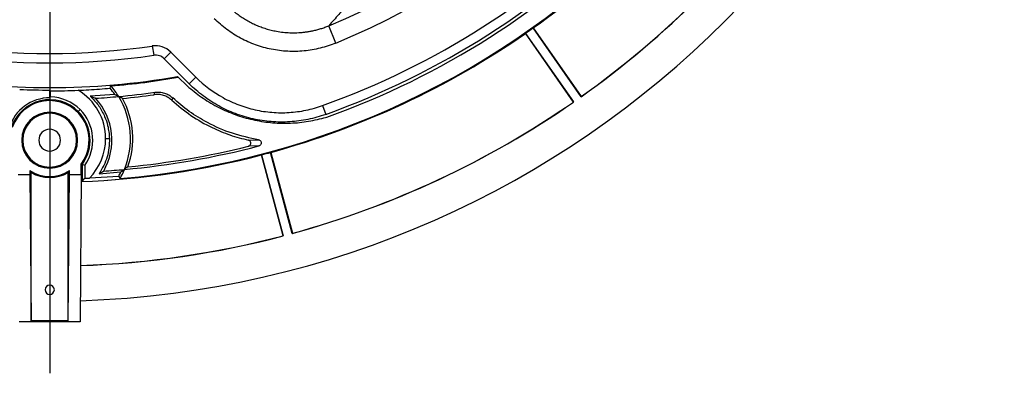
# Model space of a CAD drawing. Header units: millimetres. Extents: x 0 to 594, y 0 to 420.
# Tile 37 of 50: x 396 to 449, y 198 to 217. Entities that reach past the tile are written whole.
import ezdxf

# ---------------------------------------------------------------- set-up
doc = ezdxf.new("R2010")
doc.units = ezdxf.units.MM
doc.layers.add('SLD-0', color=7, linetype='Continuous')

# ---------------------------------------------------------------- blocks, each defined once
blk = doc.blocks.new('SW_CENTERMARKSYMBOL_1')
at = {"layer": 'SLD-0', "color": 0}
blk.add_line((0, -1.667), (0, -55.058), dxfattribs=at)

msp = doc.modelspace()

# ---------------------------------------------------------------- linework, layer by layer
at = {"color": 7, "linetype": 'Continuous', "lineweight": 25}
for p, q in [((412.826, 215.961), (412.447, 216.886)), ((422.988, 216.474), (425.558, 212.805)), ((425.566, 212.803), (422.991, 216.48)), ((425.975, 213.09), (423.401, 216.767)), ((423.407, 216.768), (425.977, 213.098)), ((402.985, 215.802), (403.057, 215.307)), ((403.979, 215.472), (403.625, 215.119)), ((403.979, 215.472), (405.317, 214.134)), ((404.964, 213.78), (403.625, 215.119)), ((404.34, 214.168), (404.377, 214.131)), ((404.377, 214.131), (404.846, 213.662)), ((405.317, 214.134), (404.964, 213.78)), ((397.496, 213.445), (397.496, 213.43)), ((397.496, 213.044), (397.496, 213.43)), ((397.499, 213.044), (397.499, 213.43)), ((397.528, 213.073), (397.528, 213.401)), ((397.496, 213.044), (397.496, 213.029)), ((400.98, 213.2), (399.658, 213.116)), ((399.749, 213.028), (399.789, 213.068)), ((397.482, 212.203), (397.482, 212.261)), ((399.014, 212.293), (399.117, 212.396)), ((412.111, 212.615), (412.28, 212.144)), ((400.482, 210.847), (400.688, 210.847)), ((408.132, 210.763), (408.683, 210.782)), ((408.699, 210.456), (408.136, 210.439)), ((410.488, 205.772), (409.327, 210.108)), ((409.333, 210.107), (410.492, 205.78)), ((408.839, 209.974), (409.998, 205.647)), ((410.005, 205.643), (408.844, 209.979)), ((396.424, 209.133), (396.424, 208.928)), ((396.482, 201.094), (396.482, 209.029)), ((397.482, 209.319), (397.482, 209.261)), ((398.482, 201.094), (398.482, 209.029)), ((398.54, 208.928), (398.54, 209.133)), ((399.169, 208.928), (399.169, 209.483)), ((399.215, 209.461), (399.215, 208.569)), ((399.361, 209.413), (399.361, 208.72)), ((400.141, 208.968), (401.301, 209.061)), ((395.795, 208.928), (396.424, 208.928)), ((396.424, 208.928), (396.482, 201.094)), ((398.482, 201.094), (398.54, 208.928)), ((398.54, 208.928), (399.169, 208.928)), ((399.169, 208.928), (399.11, 201.036)), ((401.181, 208.824), (399.609, 208.732)), ((399.11, 201.036), (395.853, 201.036)), ((398.482, 201.094), (396.482, 201.094))]:
    msp.add_line(p, q, dxfattribs=at)
at = {"color": 7, "linetype": 'Continuous', "lineweight": 25, "flags": 128}
for points in [[(422.988, 216.474), (422.99, 216.478), (422.991, 216.48)], [(423.407, 216.768), (423.404, 216.767), (423.401, 216.767)], [(397.499, 213.43), (397.499, 213.43), (397.499, 213.43), (397.498, 213.43), (397.498, 213.43), (397.498, 213.43), (397.497, 213.43), (397.497, 213.43), (397.496, 213.43)], [(397.499, 213.43), (397.516, 213.414), (397.528, 213.401)], [(400.723, 213.544), (400.751, 213.612), (400.773, 213.666)], [(403.082, 213.197), (403.104, 213.269), (403.121, 213.326)], [(397.528, 213.073), (397.512, 213.057), (397.499, 213.044)], [(404.077, 213.026), (404.052, 212.956), (404.032, 212.901)], [(425.566, 212.803), (425.561, 212.804), (425.558, 212.805)], [(425.975, 213.09), (425.976, 213.094), (425.977, 213.098)], [(409.333, 210.107), (409.329, 210.108), (409.327, 210.108)], [(408.839, 209.974), (408.841, 209.977), (408.844, 209.979)], [(399.361, 209.413), (399.279, 209.44), (399.215, 209.461)], [(399.361, 208.72), (399.279, 208.636), (399.215, 208.569)], [(401.181, 208.824), (401.221, 208.761), (401.253, 208.712)], [(410.005, 205.643), (410.001, 205.645), (409.998, 205.647)], [(410.488, 205.772), (410.491, 205.776), (410.492, 205.78)]]:
    msp.add_lwpolyline(points, dxfattribs=at)
at = {"color": 7, "linetype": 'Continuous', "lineweight": 25}
for centre, radius, start, end in [((397.482, 253.347), 51.2, 271.832, 358.168), ((397.482, 253.347), 44.794, 274.829, 355.171), ((397.482, 253.347), 43.28, 289.7563, 340.2436), ((397.482, 253.347), 43.78, 289.7563, 340.2436), ((397.482, 253.347), 43.947, 289.7563, 340.2437), ((397.482, 253.347), 39.413, 292.315, 337.685), ((397.482, 253.347), 40.412, 292.315, 337.685), ((397.482, 253.347), 44.832, 305.3195, 324.6805), ((397.482, 253.347), 44.835, 305.3269, 324.6731), ((397.482, 253.347), 49.321, 305.2904, 324.7096), ((397.482, 253.347), 49.315, 305.2972, 324.7028), ((397.482, 253.347), 44.832, 285.3195, 304.6805), ((397.482, 253.347), 44.835, 285.3269, 304.6731), ((397.482, 253.347), 44.832, 304.6805, 305.3195), ((397.482, 253.347), 37.947, 261.6619, 278.3381), ((403.154, 214.647), 1.167, 45, 98.3381), ((397.482, 253.347), 38.447, 261.6619, 278.3381), ((403.154, 214.647), 0.667, 45, 98.3381), ((397.482, 253.347), 39.775, 260.071, 279.929), ((397.482, 253.347), 39.818, 274.7417, 279.9725), ((397.482, 253.347), 39.902, 267.6919, 270.0209), ((397.482, 253.347), 39.946, 270.0668, 272.1882), ((397.482, 210.847), 3, 360, 59.443), ((397.482, 210.847), 4.216, 33.9233, 39.7628), ((397.482, 210.847), 4.333, 31.33, 40.5737), ((397.482, 253.347), 40.417, 275.2547, 278.0204), ((410.462, 221.189), 9.391, 233.2713, 234.0622), ((397.482, 210.761), 2.268, 89.6326, 163.0117), ((397.482, 210.761), 2.167, 45, 161.6593), ((397.482, 210.761), 2.116, 90, 161.1403), ((397.482, 210.761), 2.116, 322.8577, 90), ((397.482, 210.761), 2.283, 89.562, 89.635), ((397.482, 210.761), 2.312, 45, 88.8465), ((397.482, 253.347), 40.417, 273.4956, 275.2547), ((397.482, 210.761), 3.333, 330.279, 42.3299), ((397.482, 210.847), 4.333, 337.5906, 31.33), ((397.482, 253.347), 40.539, 275.5246, 277.9408), ((397.482, 210.847), 4.456, 340.1621, 28.8435), ((397.482, 253.347), 49.321, 285.2904, 304.7096), ((397.482, 253.347), 49.315, 285.2972, 304.7028), ((397.482, 210.761), 1.5, 90, 270), ((397.482, 210.761), 1.442, 90, 270), ((397.482, 210.761), 1.5, 270, 90), ((397.482, 210.761), 1.442, 270, 90), ((397.482, 210.761), 2.167, 323.1301, 45), ((397.482, 210.761), 2.312, 324.3489, 45), ((410.462, 221.189), 9.391, 280.5708, 281.5175), ((397.482, 210.761), 0.583, 90, 270), ((397.482, 210.761), 0.583, 270, 90), ((397.482, 210.847), 3, 315.1601, 360), ((397.482, 253.347), 44.333, 275.1845, 284.6557), ((397.482, 253.347), 44.211, 275.4397, 283.944), ((397.482, 253.347), 44.832, 284.6805, 285.3195), ((397.482, 253.347), 44.832, 272.153, 284.6805), ((397.482, 253.347), 44.835, 272.1528, 284.6731), ((397.482, 210.761), 1.942, 236.9791, 303.0209), ((397.482, 210.761), 2, 240, 300), ((397.482, 253.347), 44.333, 273.7439, 275.1845), ((397.482, 210.847), 4.216, 331.3199, 334.9304), ((397.482, 210.847), 4.333, 330.4814, 337.5906), ((397.482, 253.347), 44.666, 272.4107, 272.7298), ((397.482, 253.347), 49.315, 271.9184, 284.7028), ((397.482, 253.347), 49.321, 271.9181, 284.7096), ((397.482, 202.761), 0.25, 90, 270), ((397.482, 202.761), 0.25, 270, 90)]:
    msp.add_arc(centre, radius, start, end, dxfattribs=at)
for points, knots in [([(414.471, 219.289), (414.392, 219.189), (414.232, 218.987), (413.99, 218.687), (413.743, 218.386), (413.492, 218.085), (413.237, 217.785), (412.978, 217.485), (412.714, 217.184), (412.536, 216.986), (412.447, 216.886)], [0, 0, 0, 0, 0.121315, 0.243683, 0.367104, 0.491577, 0.617104, 0.743683, 0.871315, 1, 1, 1, 1]), ([(407.013, 217.97), (407.045, 217.938), (407.109, 217.875), (407.208, 217.784), (407.311, 217.694), (407.416, 217.607), (407.524, 217.523), (407.635, 217.441), (407.749, 217.362), (407.866, 217.286), (407.985, 217.212), (408.106, 217.142), (408.23, 217.075), (408.356, 217.012), (408.484, 216.952), (408.613, 216.895), (408.745, 216.843), (408.878, 216.793), (409.012, 216.748), (409.148, 216.707), (409.285, 216.669), (409.423, 216.635), (409.629, 216.591), (409.911, 216.545), (410.271, 216.512), (410.644, 216.506), (410.956, 216.524), (411.207, 216.553), (411.398, 216.582), (411.597, 216.62), (411.803, 216.669), (412.014, 216.729), (412.23, 216.8), (412.374, 216.857), (412.447, 216.886)], [0, 0, 0, 0, 0.02286, 0.045863, 0.069001, 0.092268, 0.115656, 0.139157, 0.162762, 0.186465, 0.210255, 0.234124, 0.258064, 0.282065, 0.306117, 0.330212, 0.354341, 0.378492, 0.402658, 0.426828, 0.450992, 0.475142, 0.499267, 0.558962, 0.620623, 0.684069, 0.749089, 0.780347, 0.813246, 0.847728, 0.883726, 0.921162, 0.959951, 1, 1, 1, 1]), ([(412.826, 215.961), (412.552, 215.849), (412.272, 215.757), (411.841, 215.651), (411.696, 215.621), (411.407, 215.571), (411.262, 215.552), (410.826, 215.51), (410.534, 215.504), (410.094, 215.526), (409.946, 215.539), (409.653, 215.575), (409.508, 215.599), (409.077, 215.685), (408.796, 215.764), (408.383, 215.912), (408.247, 215.966), (407.978, 216.086), (407.844, 216.151), (407.455, 216.359), (407.208, 216.516), (406.739, 216.864), (406.517, 217.055), (406.308, 217.264)], [0, 0, 0, 0, 0.125, 0.125, 0.1875, 0.1875, 0.25, 0.25, 0.375, 0.375, 0.4375, 0.4375, 0.5, 0.5, 0.625, 0.625, 0.6875, 0.6875, 0.75, 0.75, 0.875, 0.875, 1, 1, 1, 1]), ([(412.28, 212.144), (411.967, 212.032), (411.65, 211.943), (411.008, 211.81), (410.683, 211.766), (410.189, 211.735), (410.023, 211.73), (409.691, 211.733), (409.526, 211.74), (409.034, 211.779), (408.71, 211.828), (408.229, 211.935), (408.07, 211.976), (407.753, 212.07), (407.595, 212.124), (407.131, 212.299), (406.832, 212.436), (406.257, 212.752), (405.981, 212.93), (405.583, 213.227), (405.454, 213.332), (405.203, 213.55), (405.081, 213.663), (404.964, 213.78)], [0, 0, 0, 0, 0.125, 0.125, 0.25, 0.25, 0.3125, 0.3125, 0.375, 0.375, 0.5, 0.5, 0.5625, 0.5625, 0.625, 0.625, 0.75, 0.75, 0.875, 0.875, 0.9375, 0.9375, 1, 1, 1, 1]), ([(405.317, 214.134), (405.754, 213.697), (406.241, 213.332), (406.912, 212.963), (407.05, 212.893), (407.33, 212.764), (407.471, 212.705), (407.9, 212.543), (408.191, 212.456), (408.638, 212.356), (408.788, 212.327), (409.092, 212.282), (409.245, 212.264), (409.705, 212.228), (410.01, 212.225), (410.618, 212.263), (410.92, 212.303), (411.372, 212.396), (411.523, 212.432), (411.819, 212.516), (411.966, 212.562), (412.111, 212.615)], [0, 0, 0, 0, 0.25, 0.25, 0.3125, 0.3125, 0.375, 0.375, 0.5, 0.5, 0.5625, 0.5625, 0.625, 0.625, 0.75, 0.75, 0.875, 0.875, 0.9375, 0.9375, 1, 1, 1, 1]), ([(399.007, 213.43), (399.2, 213.44), (399.596, 213.459), (400.163, 213.496), (400.534, 213.528), (400.723, 213.544)], [0, 0, 0, 0, 0.318962, 0.654519, 1, 1, 1, 1]), ([(403.121, 213.326), (403.207, 213.332), (403.379, 213.345), (403.635, 213.292), (403.875, 213.19), (404.01, 213.081), (404.077, 213.026)], [0, 0, 0, 0, 0.2494033, 0.4996021, 0.7488756, 1, 1, 1, 1]), ([(404.95, 213.586), (405.2, 213.384), (405.699, 212.981), (406.538, 212.497), (407.427, 212.112), (408.359, 211.842), (409.314, 211.687), (410.279, 211.655), (411.244, 211.731), (411.871, 211.882), (412.184, 211.957)], [0, 0, 0, 0, 0.124567, 0.249149, 0.374751, 0.500331, 0.625086, 0.749787, 0.87496, 1, 1, 1, 1]), ([(399.658, 213.116), (399.675, 213.1), (399.706, 213.071), (399.736, 213.041), (399.749, 213.028)], [0, 0, 0, 0, 0.560609, 1, 1, 1, 1]), ([(399.658, 213.116), (399.683, 213.107), (399.727, 213.091), (399.77, 213.075), (399.789, 213.068)], [0, 0, 0, 0, 0.56, 1, 1, 1, 1]), ([(399.749, 213.028), (399.814, 212.96), (399.947, 212.821), (400.126, 212.583), (400.291, 212.318), (400.459, 211.975), (400.63, 211.487), (400.667, 211.083), (400.688, 210.847)], [0, 0, 0, 0, 0.115709, 0.237752, 0.36613, 0.500843, 0.70913, 1, 1, 1, 1]), ([(399.789, 213.068), (399.819, 213.056), (399.872, 213.035), (399.924, 213.015), (399.946, 213.006)], [0, 0, 0, 0, 0.56, 1, 1, 1, 1]), ([(400.98, 213.2), (401.019, 213.181), (401.088, 213.148), (401.154, 213.115), (401.183, 213.1)], [0, 0, 0, 0, 0.56, 1, 1, 1, 1]), ([(401.385, 212.996), (401.348, 213.016), (401.282, 213.05), (401.213, 213.085), (401.183, 213.1)], [0, 0, 0, 0, 0.56, 1, 1, 1, 1]), ([(404.032, 212.901), (403.965, 212.955), (403.832, 213.063), (403.593, 213.163), (403.34, 213.216), (403.168, 213.203), (403.082, 213.197)], [0, 0, 0, 0, 0.2494024, 0.4996038, 0.7488118, 1, 1, 1, 1]), ([(404.032, 212.901), (404.365, 212.62), (405.034, 212.057), (406.099, 211.458), (407.136, 211.02), (407.8, 210.848), (408.132, 210.763)], [0, 0, 0, 0, 0.279547, 0.559968, 0.780671, 1, 1, 1, 1]), ([(408.683, 210.782), (408.208, 210.881), (407.257, 211.08), (406.014, 211.631), (404.944, 212.28), (404.366, 212.777), (404.077, 213.026)], [0, 0, 0, 0, 0.279369, 0.560327, 0.780145, 1, 1, 1, 1]), ([(400.688, 210.847), (400.67, 210.513), (400.635, 209.844), (400.306, 209.26), (400.141, 208.968)], [0, 0, 0, 0, 0.4994322, 1, 1, 1, 1]), ([(408.136, 210.439), (408.153, 210.445), (408.189, 210.457), (408.23, 210.497), (408.257, 210.546), (408.266, 210.602), (408.256, 210.658), (408.228, 210.707), (408.185, 210.746), (408.15, 210.757), (408.132, 210.763)], [0, 0, 0, 0, 0.125027, 0.249938, 0.374931, 0.499863, 0.62484, 0.749833, 0.874835, 1, 1, 1, 1]), ([(408.683, 210.782), (408.701, 210.777), (408.738, 210.767), (408.784, 210.731), (408.814, 210.682), (408.827, 210.626), (408.82, 210.568), (408.794, 210.517), (408.752, 210.476), (408.717, 210.463), (408.699, 210.456)], [0, 0, 0, 0, 0.125048, 0.25006, 0.375128, 0.500105, 0.625199, 0.750191, 0.874981, 1, 1, 1, 1]), ([(396.424, 209.133), (396.435, 209.113), (396.454, 209.078), (396.473, 209.044), (396.482, 209.029)], [0, 0, 0, 0, 0.56, 1, 1, 1, 1]), ([(398.482, 209.029), (398.493, 209.048), (398.512, 209.082), (398.532, 209.117), (398.54, 209.133)], [0, 0, 0, 0, 0.56, 1, 1, 1, 1]), ([(400.141, 208.968), (400.187, 208.994), (400.268, 209.041), (400.343, 209.088), (400.377, 209.108)], [0, 0, 0, 0, 0.56, 1, 1, 1, 1]), ([(401.301, 209.061), (401.336, 209.086), (401.4, 209.131), (401.461, 209.175), (401.488, 209.195)], [0, 0, 0, 0, 0.56, 1, 1, 1, 1]), ([(401.673, 209.335), (401.639, 209.309), (401.579, 209.262), (401.516, 209.216), (401.488, 209.195)], [0, 0, 0, 0, 0.56, 1, 1, 1, 1])]:
    msp.add_open_spline(points, degree=3, knots=knots, dxfattribs=at)

# ---------------------------------------------------------------- block references
at = {"layer": 'SLD-0', "color": 7}
msp.add_blockref('SW_CENTERMARKSYMBOL_1', (397.482, 253.347), dxfattribs=at)

doc.saveas('drawing.dxf')
